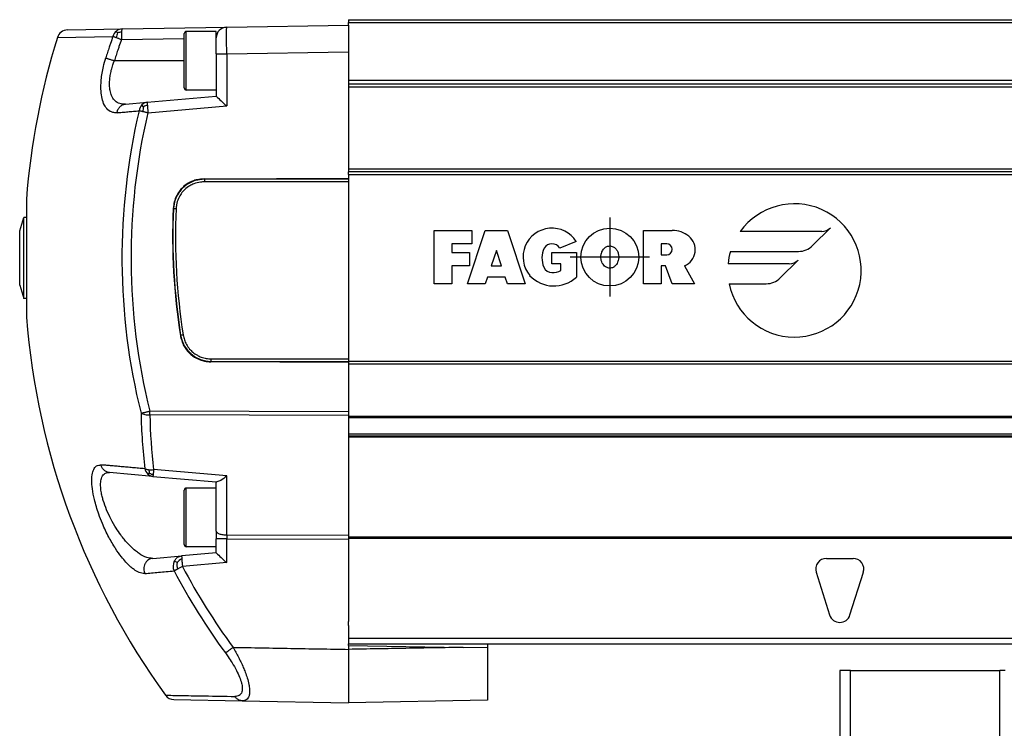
# Model space of a CAD drawing. Header units: millimetres. Extents: x -235 to 1816, y -109 to 485.
# Tile 40 of 51: x 800 to 892, y 189 to 255. Entities that reach past the tile are written whole.
import ezdxf

# ---------------------------------------------------------------- set-up
doc = ezdxf.new("R2010")
doc.units = ezdxf.units.MM
doc.linetypes.add('DOT_CENTER', pattern=[14, 12, -1, 0, -1])
doc.layers.add('1', color=7, linetype='Continuous')

# ---------------------------------------------------------------- blocks, each defined once
blk = doc.blocks.new('Li-4_PERFIL__17', base_point=(830.427, 196.6))
at = {"color": 7, "linetype": 'Continuous'}
for p, q in [((830.427, 255.1), (1710.427, 255.1)), ((830.427, 255.1), (830.427, 254.85)), ((830.427, 254.6), (830.427, 254.85)), ((830.427, 254.85), (1710.427, 254.85)), ((830.427, 254.6), (830.427, 253.8)), ((830.427, 253.8), (830.427, 253.194)), ((830.427, 253.194), (830.427, 253.03)), ((830.427, 253.03), (830.427, 252.1)), ((830.427, 252.1), (830.427, 251.448)), ((830.427, 251.448), (830.427, 250.435)), ((830.427, 250.435), (830.427, 250.348)), ((830.427, 250.348), (830.427, 249.4)), ((830.427, 249.4), (830.427, 249.1)), ((904.939, 249.4), (830.427, 249.4)), ((830.427, 249.1), (904.927, 249.1)), ((830.427, 249.1), (830.427, 248.8)), ((830.427, 248.8), (830.427, 248.746)), ((830.427, 248.8), (904.939, 248.8)), ((830.427, 248.746), (830.427, 247.848)), ((830.427, 247.848), (830.427, 247.762)), ((830.427, 247.762), (830.427, 246.748)), ((830.427, 246.748), (830.427, 241.1)), ((1710.427, 241.1), (830.427, 241.1)), ((830.427, 241.1), (830.427, 240.85)), ((1710.427, 240.85), (830.427, 240.85)), ((830.427, 240.6), (830.427, 240.85)), ((830.427, 240.6), (1710.427, 240.6)), ((830.427, 240.6), (830.427, 240.238)), ((830.427, 240.238), (830.427, 240.127)), ((830.427, 240.127), (830.427, 239.886)), ((830.427, 239.886), (830.427, 223.323)), ((838.427, 235.35), (841.969, 235.35)), ((838.427, 230.35), (838.427, 235.35)), ((841.553, 230.35), (843.219, 235.35)), ((841.969, 235.35), (841.969, 234.1)), ((843.219, 235.35), (845.303, 235.35)), ((845.303, 235.35), (846.97, 230.35)), ((858.03, 235.35), (860.738, 235.35)), ((858.03, 230.35), (858.03, 235.35)), ((874.732, 235.256), (867.111, 235.256)), ((873.885, 233.93), (875.549, 235.595)), ((851.752, 234.309), (850.195, 233.683)), ((841.969, 234.1), (840.094, 234.1)), ((840.094, 234.1), (840.094, 233.267)), ((844.261, 233.475), (843.775, 232.017)), ((844.747, 232.017), (844.261, 233.475)), ((860.217, 234.1), (859.696, 234.1)), ((859.696, 234.1), (859.696, 233.058)), ((866.189, 233.381), (872.559, 233.381)), ((840.094, 233.267), (841.761, 233.267)), ((841.761, 233.267), (841.761, 232.017)), ((849.473, 232.225), (849.471, 233.267)), ((849.471, 233.267), (851.765, 233.267)), ((851.765, 233.267), (851.765, 230.975)), ((859.696, 233.058), (860.217, 233.058)), ((870.854, 230.899), (872.518, 232.564)), ((841.761, 232.017), (840.094, 232.017)), ((840.094, 232.017), (840.094, 230.35)), ((843.775, 232.017), (844.747, 232.017)), ((850.307, 232.225), (849.473, 232.225)), ((850.307, 231.6), (850.307, 232.225)), ((860.113, 232.017), (859.696, 232.017)), ((859.696, 232.017), (859.696, 230.35)), ((860.738, 230.35), (860.113, 232.017)), ((861.893, 232.017), (862.82, 230.35)), ((871.701, 232.225), (865.961, 232.225)), ((843.428, 230.975), (843.219, 230.35)), ((845.095, 230.975), (843.428, 230.975)), ((845.303, 230.35), (845.095, 230.975)), ((840.094, 230.35), (838.427, 230.35)), ((843.219, 230.35), (841.553, 230.35)), ((846.97, 230.35), (845.303, 230.35)), ((859.696, 230.35), (858.03, 230.35)), ((862.82, 230.35), (860.738, 230.35)), ((866.056, 230.35), (869.528, 230.35)), ((830.427, 223.323), (830.427, 223.1)), ((830.427, 223.1), (830.427, 223.081)), ((830.427, 223.1), (1710.427, 223.1)), ((830.427, 223.081), (830.427, 222.97)), ((830.427, 222.97), (830.427, 222.85)), ((830.427, 222.85), (830.427, 218.924)), ((830.427, 222.85), (1710.427, 222.85)), ((830.427, 218.924), (830.427, 218.354)), ((830.427, 218.354), (830.427, 217.992)), ((830.427, 217.992), (830.427, 217.897)), ((830.427, 217.897), (830.427, 217.806)), ((1710.427, 217.897), (830.427, 217.897)), ((830.427, 217.806), (830.427, 217.634)), ((830.427, 217.806), (1710.427, 217.806)), ((830.427, 217.634), (830.427, 216.257)), ((830.427, 216.257), (830.427, 216.133)), ((1710.427, 216.257), (830.427, 216.257)), ((830.427, 216.133), (830.427, 216.098)), ((830.427, 216.098), (830.427, 215.975)), ((830.427, 216.098), (1710.427, 216.098)), ((830.427, 215.975), (830.427, 214.156)), ((1710.427, 215.975), (830.427, 215.975)), ((830.427, 214.156), (830.427, 213.947)), ((830.427, 213.947), (830.427, 212.591)), ((830.427, 212.591), (830.427, 212.498)), ((830.427, 212.498), (830.427, 212.164)), ((830.427, 212.164), (830.427, 211.846)), ((830.427, 211.846), (830.427, 211.314)), ((830.427, 211.314), (830.427, 210.832)), ((830.427, 210.832), (830.427, 210.746)), ((830.427, 210.746), (830.427, 208.246)), ((830.427, 208.246), (830.427, 208.16)), ((830.427, 208.16), (830.427, 207.986)), ((830.427, 207.986), (830.427, 207.242)), ((830.427, 207.242), (830.427, 207.146)), ((830.427, 207.146), (830.427, 207.136)), ((830.427, 207.136), (830.427, 206.77)), ((830.427, 206.77), (830.427, 206.604)), ((830.427, 206.604), (830.427, 206.512)), ((1710.427, 206.604), (830.427, 206.604)), ((830.427, 206.512), (830.427, 206.407)), ((830.427, 206.512), (1710.427, 206.512)), ((830.427, 206.407), (830.427, 204.618)), ((830.427, 204.618), (830.427, 204.351)), ((830.427, 204.351), (830.427, 204.229)), ((830.427, 204.229), (830.427, 204.1)), ((830.427, 204.1), (830.427, 203.954)), ((830.427, 203.954), (830.427, 203.178)), ((875.177, 204.6), (877.677, 204.6)), ((830.427, 203.178), (830.427, 203.067)), ((830.427, 203.067), (830.427, 200.807)), ((874.223, 203.302), (875.473, 199.302)), ((877.382, 199.302), (878.632, 203.302)), ((830.427, 200.807), (830.427, 200.334)), ((830.427, 200.334), (830.427, 199.334)), ((830.427, 199.334), (830.427, 199.005)), ((830.427, 199.005), (830.427, 198.7)), ((830.427, 198.325), (830.427, 198.7)), ((830.427, 198.325), (830.427, 197.805)), ((830.427, 197.805), (830.427, 197.548)), ((830.427, 197.548), (830.427, 197.281)), ((830.427, 197.281), (830.427, 197.1)), ((830.427, 197.1), (830.427, 196.975)), ((1710.427, 197.1), (830.427, 197.1)), ((830.427, 196.975), (830.427, 196.879)), ((830.427, 196.879), (830.427, 196.6)), ((830.427, 196.6), (896.427, 196.61))]:
    blk.add_line(p, q, dxfattribs=at)
blk.add_circle((854.887, 232.85), 2.708, dxfattribs=at)
for centre, radius, start, end in [((872.18, 231.6), 6.25, 191.53696, 144.19701), ((849.47, 232.85), 2.708, 32.57897, 219.59774), ((860.738, 232.907), 2.443, 50.76131, 90), ((874.732, 236.412), 1.156, 270, 315), ((861.244, 233.526), 1.644, 293.27667, 50.76131), ((850.723, 232.746), 2.188, 154.62307, 202.61986), ((849.471, 233.267), 0.835, 29.919, 150.081), ((860.217, 233.579), 0.521, 270, 90), ((872.18, 231.6), 6.25, 163.44115, 174.26083), ((872.559, 235.256), 1.875, 270, 315), ((871.701, 233.381), 1.156, 270, 315), ((849.473, 232.225), 0.833, 202.61986, 270), ((849.473, 233.163), 1.771, 270, 298.07249), ((849.648, 233.246), 3.104, 223.12896, 312.98327), ((869.528, 232.225), 1.875, 270, 315), ((875.177, 203.6), 1, 90, 197.35402), ((877.677, 203.6), 1, 342.64598, 90), ((876.427, 199.6), 1, 197.35402, 342.64598)]:
    blk.add_arc(centre, radius, start, end, dxfattribs=at)
blk.add_open_spline([(854.887, 233.892), (854.818, 233.886), (854.703, 233.876), (854.555, 233.81), (854.42, 233.722), (854.294, 233.593), (854.163, 233.392), (854.09, 233.185), (854.055, 232.966), (854.049, 232.764), (854.085, 232.526), (854.162, 232.323), (854.264, 232.149), (854.387, 232.004), (854.542, 231.894), (854.71, 231.825), (854.875, 231.8), (855.049, 231.822), (855.231, 231.89), (855.391, 232.009), (855.529, 232.175), (855.621, 232.342), (855.694, 232.558), (855.726, 232.782), (855.716, 232.992), (855.684, 233.167), (855.622, 233.363), (855.505, 233.567), (855.353, 233.721), (855.199, 233.823), (855.046, 233.882), (854.931, 233.889), (854.887, 233.892)], degree=3, knots=[0, 0, 0, 0, 0.204088, 0.343721, 0.479788, 0.687082, 0.87829, 1.19761, 1.335905, 1.542235, 1.801351, 2.052121, 2.189965, 2.404724, 2.617111, 2.752666, 2.948556, 3.109235, 3.273914, 3.527757, 3.695009, 3.920456, 4.093839, 4.375996, 4.59315, 4.721354, 4.910109, 5.208287, 5.416129, 5.553352, 5.762285, 5.896742, 5.896742, 5.896742, 5.896742], dxfattribs=at)
at = {"layer": '1', "color": 2, "linetype": 'DOT_CENTER'}
for p, q in [((854.887, 236.559), (854.887, 229.142)), ((858.595, 232.85), (851.178, 232.85))]:
    blk.add_line(p, q, dxfattribs=at)
blk = doc.blocks.new('CABEZA__18', base_point=(876.425, 168.652))
at = {"color": 7, "linetype": 'Continuous'}
for p, q in [((876.427, 194.1), (876.427, 183.252)), ((877.427, 194.1), (876.427, 194.1)), ((877.427, 183.252), (877.427, 194.1)), ((877.427, 194.1), (891.427, 194.1)), ((891.427, 178.452), (891.427, 194.1)), ((891.927, 194.1), (891.427, 194.1))]:
    blk.add_line(p, q, dxfattribs=at)
blk = doc.blocks.new('TAPA_IZQUIERDA__20', base_point=(799.622, 191.08))
at = {"color": 7, "linetype": 'Continuous'}
for p, q in [((819.01, 254.4), (830.427, 254.6)), ((830.427, 254.6), (830.427, 253.8)), ((804.091, 254.14), (809.213, 254.229)), ((809.157, 253.936), (809.143, 253.229)), ((809.213, 254.229), (819.01, 254.4)), ((815.027, 248.7), (815.027, 253.8)), ((815.227, 248.5), (815.227, 254)), ((818.027, 254), (815.227, 254)), ((818.027, 253.4), (818.027, 254)), ((830.427, 253.8), (830.427, 253.194)), ((803.153, 253.436), (808.349, 253.526)), ((809.143, 253.229), (815.027, 253.332)), ((818.027, 251.901), (818.027, 253.4)), ((830.427, 253.194), (830.427, 253.03)), ((830.427, 253.03), (830.427, 252.1)), ((818.027, 251.901), (818.027, 248.5)), ((819.01, 251.901), (830.427, 252.1)), ((819.01, 251.901), (819.01, 247.009)), ((830.427, 252.1), (830.427, 251.448)), ((815.027, 251.25), (808.489, 251.25)), ((830.427, 251.448), (830.427, 250.435)), ((830.427, 250.435), (830.427, 250.348)), ((830.427, 250.348), (830.427, 249.4)), ((830.427, 249.4), (830.427, 249.1)), ((830.427, 249.1), (830.427, 248.8)), ((818.027, 248.5), (815.227, 248.5)), ((818.027, 248.5), (818.027, 247.925)), ((830.427, 248.8), (830.427, 248.746)), ((830.427, 248.746), (830.427, 247.848)), ((809.524, 247.181), (811.564, 247.36)), ((811.564, 247.36), (818.027, 247.925)), ((830.427, 247.848), (830.427, 247.762)), ((830.427, 247.762), (830.427, 246.748)), ((811.228, 246.941), (811.066, 247.112)), ((811.626, 246.365), (819.01, 247.009)), ((830.427, 246.748), (830.427, 241.1)), ((830.427, 241.1), (830.427, 240.85)), ((830.427, 240.6), (830.427, 240.85)), ((816.889, 240.175), (830.427, 240.238)), ((830.427, 239.886), (816.922, 239.898)), ((830.427, 240.127), (816.923, 240.14)), ((830.427, 240.6), (830.427, 240.238)), ((830.427, 240.238), (830.427, 240.127)), ((830.427, 240.127), (830.427, 239.886)), ((830.427, 239.886), (830.427, 223.323)), ((800.247, 238.287), (800.247, 232.753)), ((799.622, 235.303), (800.022, 236.553)), ((800.022, 232.753), (800.022, 236.553)), ((800.247, 236.553), (800.022, 236.553)), ((799.622, 232.753), (799.622, 235.303)), ((799.622, 230.203), (799.622, 232.753)), ((800.022, 228.953), (800.022, 232.753)), ((800.247, 232.753), (800.247, 227.218)), ((799.622, 230.203), (800.022, 228.953)), ((800.247, 228.953), (800.022, 228.953)), ((817.559, 223.311), (830.427, 223.323)), ((830.427, 223.323), (830.427, 223.1)), ((830.427, 222.97), (817.527, 223.031)), ((817.56, 223.069), (830.427, 223.081)), ((830.427, 223.1), (830.427, 223.081)), ((830.427, 223.081), (830.427, 222.97)), ((830.427, 222.97), (830.427, 222.85)), ((830.427, 222.85), (830.427, 218.924)), ((830.427, 218.924), (830.427, 218.354)), ((830.427, 218.354), (811.81, 218.415)), ((830.427, 217.992), (811.81, 218.053)), ((830.427, 218.354), (830.427, 217.992)), ((830.427, 217.992), (830.427, 217.897)), ((830.427, 217.897), (830.427, 217.806)), ((830.427, 217.806), (830.427, 217.634)), ((830.427, 217.634), (830.427, 216.257)), ((830.427, 216.257), (830.427, 216.133)), ((830.427, 216.133), (830.427, 216.098)), ((830.427, 216.098), (830.427, 215.975)), ((830.427, 215.975), (830.427, 214.156)), ((830.427, 214.156), (830.427, 213.947)), ((830.427, 213.947), (830.427, 212.591)), ((812.097, 212.294), (808.04, 212.649)), ((811.789, 212.587), (811.624, 212.513)), ((812.097, 212.294), (818.027, 211.775)), ((819.01, 212.329), (812.167, 212.928)), ((819.01, 206.807), (819.01, 212.329)), ((830.427, 212.591), (830.427, 212.498)), ((830.427, 212.498), (830.427, 212.164)), ((830.427, 212.164), (830.427, 211.846)), ((815.227, 205.7), (815.227, 211.2)), ((818.027, 211.2), (815.227, 211.2)), ((818.027, 211.775), (818.089, 211.77)), ((818.027, 211.2), (818.027, 211.775)), ((818.027, 207.17), (818.027, 211.2)), ((830.427, 211.846), (830.427, 211.314)), ((830.427, 211.314), (830.427, 210.832)), ((815.027, 205.9), (815.027, 211)), ((830.427, 210.832), (830.427, 210.746)), ((830.427, 210.746), (830.427, 208.246)), ((830.427, 208.246), (830.427, 208.16)), ((830.427, 208.16), (830.427, 207.986)), ((830.427, 207.986), (830.427, 207.242)), ((818.027, 207.17), (818.027, 206.445)), ((819.01, 206.807), (830.427, 206.77)), ((830.427, 207.242), (830.427, 207.146)), ((830.427, 207.146), (830.427, 207.136)), ((830.427, 207.136), (830.427, 206.77)), ((830.427, 206.77), (830.427, 206.604)), ((830.427, 206.604), (830.427, 206.512)), ((818.027, 205.7), (815.227, 205.7)), ((818.027, 205.7), (818.027, 206.445)), ((818.027, 205.125), (818.027, 205.7)), ((819.01, 206.445), (830.427, 206.407)), ((819.01, 204.209), (819.01, 206.445)), ((830.427, 206.512), (830.427, 206.407)), ((830.427, 206.407), (830.427, 204.618)), ((812.084, 204.605), (814.792, 204.842)), ((818.027, 205.125), (814.792, 204.842)), ((814.359, 204.225), (814.098, 204.351)), ((819.01, 204.209), (814.861, 203.846)), ((830.427, 204.618), (830.427, 204.351)), ((830.427, 204.351), (830.427, 204.229)), ((830.427, 204.229), (830.427, 204.1)), ((830.427, 204.1), (830.427, 203.954)), ((830.427, 203.954), (830.427, 203.178)), ((830.427, 203.178), (830.427, 203.067)), ((830.427, 203.067), (830.427, 200.807)), ((830.427, 200.807), (830.427, 200.334)), ((830.427, 200.334), (830.427, 199.334)), ((830.427, 199.334), (830.427, 199.005)), ((830.427, 199.005), (830.427, 198.7)), ((830.427, 198.325), (830.427, 198.7)), ((830.427, 198.325), (830.427, 197.805)), ((830.427, 197.805), (830.427, 197.548)), ((830.427, 197.548), (830.427, 197.281)), ((830.427, 197.281), (830.427, 197.1)), ((830.427, 197.1), (830.427, 196.975)), ((830.427, 196.975), (830.427, 196.879)), ((830.427, 196.879), (830.427, 196.6)), ((830.427, 196.453), (830.427, 196.6)), ((830.427, 196.453), (830.427, 196.078)), ((830.427, 196.453), (841.158, 196.265)), ((843.427, 196.6), (843.427, 196.226)), ((843.427, 196.226), (841.158, 196.265)), ((843.427, 196.226), (843.427, 191.306)), ((814.065, 191.365), (820.473, 191.253)), ((820.473, 191.253), (830.427, 191.08)), ((843.427, 191.306), (830.427, 191.08))]:
    blk.add_line(p, q, dxfattribs=at)
for centre, radius, start, end in [((804.108, 253.14), 1, 91, 162.81427), ((809.311, 253.261), 0.998, 129.54907, 164.55474), ((810.16, 253.219), 1.51, 155.14061, 172.83714), ((809.233, 253.353), 0.877, 91.29176, 129.44082), ((809.26, 252.612), 1.328, 94.45697, 110.73086), ((815.227, 253.8), 0.2, 90, 180), ((819.027, 253.4), 1, 91, 180), ((870.027, 232.753), 70, 162.81427, 175.46539), ((815.227, 248.7), 0.2, 180, 270), ((811.642, 246.578), 0.786, 95.66605, 137.14515), ((869.404, 232.753), 60.204, 166.74138, 193.98155), ((869.404, 232.771), 59.356, 166.75983, 193.99619), ((811.81, 246.423), 1.014, 137.21237, 172.21195), ((812.898, 246.44), 1.744, 163.33201, 178.80029), ((811.814, 245.867), 1.223, 101.14839, 118.65165), ((873.305, 234.753), 59.365, 177.45031, 188.98044), ((872.967, 234.751), 58.999, 177.45263, 189.01046), ((872.966, 234.757), 58.759, 177.46234, 189.01586), ((870.027, 232.753), 70, 184.53461, 215.82616), ((817.568, 225.98), 2.911, 189.2763, 269.84288), ((861.824, 219.133), 50.848, 181.04307, 186.91834), ((861.923, 218.965), 50.121, 181.04311, 186.91839), ((812.331, 213.235), 1.011, 192.96952, 225.61118), ((812.173, 213.079), 0.788, 225.89365, 264.50694), ((811.915, 215.303), 2.389, 264.79547, 276.04725), ((812.957, 213.081), 1.268, 187.12061, 202.92786), ((812.339, 213.589), 1.143, 241.20071, 258.97686), ((815.227, 211), 0.2, 90, 180), ((815.227, 205.9), 0.2, 180, 270), ((815.067, 203.869), 1.082, 153.58614, 204.13486), ((816.025, 204.019), 1.679, 172.96171, 194.61342), ((815.3, 203.401), 1.25, 113.31002, 138.80828), ((869.489, 232.745), 61.801, 207.87996, 216.17395), ((869.488, 232.748), 62.688, 207.88682, 216.17641), ((814.082, 192.365), 1, 215.82591, 269.00022)]:
    blk.add_arc(centre, radius, start, end, dxfattribs=at)
for points, knots in [([(808.79, 253.854), (808.779, 253.871), (808.761, 253.9), (808.738, 253.937), (808.716, 253.97), (808.696, 254), (808.681, 254.022), (808.676, 254.03)], [0, 0, 0, 0, 0.0591744, 0.1047259, 0.1294919, 0.1800777, 0.2096117, 0.2096117, 0.2096117, 0.2096117]), ([(809.213, 254.229), (809.208, 254.225), (809.195, 254.215), (809.189, 254.185), (809.176, 254.134), (809.166, 254.05), (809.16, 253.977), (809.157, 253.936)], [0, 0, 0, 0, 0.0185513, 0.049983, 0.0851286, 0.1786044, 0.3034301, 0.3034301, 0.3034301, 0.3034301]), ([(819.01, 251.901), (819.009, 252.063), (819.007, 252.381), (819.004, 252.869), (819.003, 253.296), (819.003, 253.654), (819.003, 253.902), (819.004, 254.082), (819.004, 254.205), (819.006, 254.303), (819.009, 254.367), (819.01, 254.4)], [0, 0, 0, 0, 0.487156, 0.955136, 1.461998, 1.768084, 2.030247, 2.205257, 2.309298, 2.398735, 2.499723, 2.499723, 2.499723, 2.499723]), ([(808.349, 253.526), (808.274, 253.307), (808.158, 252.974), (807.991, 252.472), (807.843, 252.023), (807.738, 251.686), (807.685, 251.518)], [0, 0, 0, 0, 0.694674, 1.058253, 1.58676, 2.115295, 2.115295, 2.115295, 2.115295]), ([(808.662, 253.407), (808.628, 253.42), (808.566, 253.443), (808.477, 253.477), (808.406, 253.504), (808.364, 253.52), (808.349, 253.526)], [0, 0, 0, 0, 0.1068553, 0.2006116, 0.2864485, 0.3341075, 0.3341075, 0.3341075, 0.3341075]), ([(809.143, 253.229), (809.069, 253.014), (808.955, 252.685), (808.79, 252.191), (808.644, 251.747), (808.54, 251.416), (808.489, 251.25)], [0, 0, 0, 0, 0.68444, 1.043135, 1.564092, 2.085077, 2.085077, 2.085077, 2.085077]), ([(809.143, 253.229), (809.099, 253.246), (809.016, 253.276), (808.893, 253.321), (808.777, 253.364), (808.699, 253.393), (808.662, 253.407)], [0, 0, 0, 0, 0.1421127, 0.2653089, 0.3931693, 0.5135142, 0.5135142, 0.5135142, 0.5135142]), ([(818.027, 251.901), (818.039, 251.901), (818.062, 251.901), (818.115, 251.901), (818.2, 251.901), (818.324, 251.901), (818.477, 251.901), (818.647, 251.901), (818.827, 251.901), (818.948, 251.901), (819.01, 251.901)], [0, 0, 0, 0, 0.0344041, 0.0688083, 0.1607532, 0.2867496, 0.4416854, 0.6192743, 0.7973952, 0.9825476, 0.9825476, 0.9825476, 0.9825476]), ([(808.736, 246.38), (808.599, 246.379), (808.287, 246.379), (807.841, 246.641), (807.509, 247.122), (807.316, 247.714), (807.208, 248.515), (807.239, 249.523), (807.414, 250.58), (807.608, 251.25), (807.685, 251.518)], [0, 0, 0, 0, 0.407053, 0.923833, 1.471236, 2.129924, 2.775379, 3.887246, 5.142058, 5.978486, 5.978486, 5.978486, 5.978486]), ([(807.685, 251.518), (807.703, 251.511), (807.745, 251.496), (807.816, 251.471), (807.903, 251.44), (808.004, 251.406), (808.117, 251.369), (808.237, 251.33), (808.362, 251.29), (808.446, 251.263), (808.489, 251.25)], [0, 0, 0, 0, 0.057616, 0.1332686, 0.2260645, 0.3339404, 0.4538747, 0.5820945, 0.7145039, 0.8470809, 0.8470809, 0.8470809, 0.8470809]), ([(809.524, 247.181), (809.387, 247.178), (809.08, 247.173), (808.646, 247.37), (808.315, 247.751), (808.131, 248.204), (808.027, 248.79), (808.033, 249.341), (808.104, 249.896), (808.2, 250.363), (808.333, 250.828), (808.442, 251.123), (808.489, 251.25)], [0, 0, 0, 0, 0.408045, 0.915299, 1.366734, 1.893346, 2.360959, 3.146644, 3.531861, 4.040101, 4.575071, 4.981947, 4.981947, 4.981947, 4.981947]), ([(808.736, 246.38), (808.746, 246.429), (808.766, 246.531), (808.824, 246.676), (808.903, 246.813), (809.004, 246.934), (809.121, 247.035), (809.25, 247.111), (809.386, 247.162), (809.479, 247.175), (809.524, 247.181)], [0, 0, 0, 0, 0.152548, 0.309194, 0.467477, 0.624902, 0.779274, 0.928921, 1.07271, 1.210034, 1.210034, 1.210034, 1.210034]), ([(811.564, 247.36), (811.564, 247.353), (811.563, 247.328), (811.564, 247.278), (811.57, 247.187), (811.574, 247.115), (811.578, 247.067)], [0, 0, 0, 0, 0.019372, 0.0762644, 0.1488177, 0.2927225, 0.2927225, 0.2927225, 0.2927225]), ([(818.027, 247.925), (818.182, 247.779), (818.507, 247.471), (818.837, 247.168), (819.01, 247.009)], [0, 0, 0, 0, 0.637937, 1.343454, 1.343454, 1.343454, 1.343454]), ([(808.736, 246.38), (808.901, 246.394), (809.237, 246.423), (809.747, 246.468), (810.272, 246.514), (810.626, 246.545), (810.805, 246.561)], [0, 0, 0, 0, 0.497941, 1.010768, 1.536725, 2.077248, 2.077248, 2.077248, 2.077248]), ([(811.155, 246.477), (811.124, 246.484), (811.058, 246.5), (810.968, 246.521), (810.882, 246.542), (810.831, 246.554), (810.805, 246.561)], [0, 0, 0, 0, 0.0950581, 0.2032868, 0.2789009, 0.3593047, 0.3593047, 0.3593047, 0.3593047]), ([(811.626, 246.365), (811.586, 246.375), (811.506, 246.393), (811.391, 246.421), (811.274, 246.449), (811.197, 246.467), (811.155, 246.477)], [0, 0, 0, 0, 0.1214384, 0.2468508, 0.3550766, 0.4841089, 0.4841089, 0.4841089, 0.4841089]), ([(811.578, 247.067), (811.581, 247.017), (811.589, 246.909), (811.602, 246.751), (811.616, 246.567), (811.622, 246.441), (811.626, 246.365)], [0, 0, 0, 0, 0.1513304, 0.3239306, 0.4767701, 0.7036013, 0.7036013, 0.7036013, 0.7036013]), ([(816.889, 240.175), (816.674, 240.161), (816.306, 240.137), (815.805, 239.978), (815.335, 239.747), (814.917, 239.426), (814.53, 238.986), (814.236, 238.478), (814.056, 237.916), (814.016, 237.548), (813.998, 237.394)], [0, 0, 0, 0, 0.644365, 1.10363, 1.566056, 2.209821, 2.670063, 3.315917, 3.956393, 4.423465, 4.423465, 4.423465, 4.423465]), ([(816.923, 240.14), (816.789, 240.134), (816.546, 240.124), (816.226, 240.06), (815.999, 239.993), (815.709, 239.885), (815.339, 239.697), (814.929, 239.375), (814.622, 239.032), (814.418, 238.724), (814.303, 238.495), (814.218, 238.3), (814.143, 238.082), (814.06, 237.761), (814.038, 237.511), (814.026, 237.373)], [0, 0, 0, 0, 0.400431, 0.731417, 0.975007, 1.108754, 1.660061, 2.212557, 2.662153, 3.035177, 3.317201, 3.431222, 3.671488, 4.009825, 4.423048, 4.423048, 4.423048, 4.423048]), ([(816.922, 239.898), (816.802, 239.894), (816.463, 239.881), (815.992, 239.757), (815.49, 239.514), (815.082, 239.205), (814.732, 238.797), (814.46, 238.313), (814.305, 237.822), (814.276, 237.483), (814.265, 237.358)], [0, 0, 0, 0, 0.3596, 1.018052, 1.439497, 2.030258, 2.536939, 3.04262, 3.687654, 4.062342, 4.062342, 4.062342, 4.062342]), ([(816.889, 240.175), (816.895, 240.169), (816.906, 240.157), (816.917, 240.146), (816.923, 240.14)], [0, 0, 0, 0, 0.02432925, 0.04866133, 0.04866133, 0.04866133, 0.04866133]), ([(816.923, 240.14), (816.923, 240.136), (816.923, 240.125), (816.923, 240.106), (816.923, 240.08), (816.922, 240.049), (816.922, 240.014), (816.922, 239.976), (816.922, 239.937), (816.922, 239.911), (816.922, 239.898)], [0, 0, 0, 0, 0.0105263, 0.0323735, 0.0580493, 0.0892929, 0.124893, 0.1632577, 0.2026625, 0.2414837, 0.2414837, 0.2414837, 0.2414837]), ([(813.998, 237.394), (814.004, 237.391), (814.014, 237.387), (814.022, 237.378), (814.026, 237.373)], [0, 0, 0, 0, 0.01667005, 0.03436195, 0.03436195, 0.03436195, 0.03436195]), ([(814.265, 237.358), (814.252, 237.359), (814.226, 237.361), (814.188, 237.363), (814.15, 237.365), (814.116, 237.368), (814.085, 237.369), (814.059, 237.371), (814.04, 237.372), (814.029, 237.373), (814.026, 237.373)], [0, 0, 0, 0, 0.0386788, 0.0778743, 0.1159857, 0.1513184, 0.1823126, 0.2077852, 0.2294907, 0.2399619, 0.2399619, 0.2399619, 0.2399619]), ([(814.695, 225.511), (814.691, 225.506), (814.683, 225.496), (814.672, 225.489), (814.667, 225.486)], [0, 0, 0, 0, 0.01939826, 0.03762556, 0.03762556, 0.03762556, 0.03762556]), ([(814.667, 225.486), (814.706, 225.318), (814.782, 224.984), (814.983, 224.536), (815.261, 224.106), (815.597, 223.749), (816.032, 223.429), (816.471, 223.215), (816.989, 223.063), (817.33, 223.042), (817.527, 223.031)], [0, 0, 0, 0, 0.515487, 1.026124, 1.46148, 2.050455, 2.483861, 3.074563, 3.506214, 4.095331, 4.095331, 4.095331, 4.095331]), ([(814.933, 225.549), (814.921, 225.547), (814.895, 225.542), (814.857, 225.536), (814.819, 225.53), (814.785, 225.525), (814.754, 225.52), (814.729, 225.516), (814.709, 225.513), (814.699, 225.511), (814.695, 225.511)], [0, 0, 0, 0, 0.0388694, 0.0782525, 0.1165413, 0.1520344, 0.183166, 0.2087492, 0.2305479, 0.2410638, 0.2410638, 0.2410638, 0.2410638]), ([(814.933, 225.549), (814.966, 225.396), (815.031, 225.087), (815.233, 224.637), (815.502, 224.248), (815.848, 223.903), (816.219, 223.646), (816.651, 223.452), (817.09, 223.334), (817.405, 223.318), (817.559, 223.311)], [0, 0, 0, 0, 0.467562, 0.943405, 1.469991, 1.877987, 2.403214, 2.812533, 3.295992, 3.756437, 3.756437, 3.756437, 3.756437]), ([(817.56, 223.069), (817.56, 223.073), (817.56, 223.084), (817.56, 223.103), (817.559, 223.129), (817.559, 223.16), (817.559, 223.195), (817.559, 223.233), (817.559, 223.272), (817.559, 223.298), (817.559, 223.311)], [0, 0, 0, 0, 0.0105263, 0.0323735, 0.0580493, 0.0892929, 0.124893, 0.1632577, 0.2026625, 0.2414837, 0.2414837, 0.2414837, 0.2414837]), ([(817.56, 223.069), (817.554, 223.063), (817.543, 223.05), (817.532, 223.037), (817.527, 223.031)], [0, 0, 0, 0, 0.02547518, 0.0509477, 0.0509477, 0.0509477, 0.0509477]), ([(810.984, 218.207), (811.004, 218.212), (811.055, 218.225), (811.136, 218.246), (811.232, 218.27), (811.331, 218.295), (811.442, 218.323), (811.564, 218.354), (811.691, 218.385), (811.773, 218.406), (811.81, 218.415)], [0, 0, 0, 0, 0.0622186, 0.1557764, 0.2522706, 0.3590728, 0.4607704, 0.5963388, 0.73746, 0.851759, 0.851759, 0.851759, 0.851759]), ([(810.984, 218.207), (811.101, 218.162), (811.366, 218.061), (811.651, 218.055), (811.81, 218.053)], [0, 0, 0, 0, 0.3732078, 0.8460562, 0.8460562, 0.8460562, 0.8460562]), ([(811.81, 218.053), (811.81, 218.112), (811.81, 218.233), (811.81, 218.354), (811.81, 218.415)], [0, 0, 0, 0, 0.1780358, 0.3623916, 0.3623916, 0.3623916, 0.3623916]), ([(811.332, 203.186), (811.15, 203.207), (810.786, 203.249), (810.371, 203.521), (809.796, 203.979), (809.209, 204.642), (808.535, 205.6), (807.931, 206.64), (807.416, 207.729), (806.961, 208.907), (806.631, 209.997), (806.426, 211.059), (806.359, 211.882), (806.404, 212.535), (806.555, 213.007), (806.834, 213.336), (807.088, 213.357), (807.23, 213.368)], [0, 0, 0, 0, 0.544669, 1.083086, 1.45397, 2.756674, 3.711474, 4.970395, 6.358253, 7.320983, 8.756391, 9.767659, 10.562456, 11.228015, 11.715913, 12.0369, 12.446128, 12.446128, 12.446128, 12.446128]), ([(811.346, 213.008), (811.152, 213.025), (810.77, 213.058), (810.207, 213.108), (809.663, 213.155), (809.138, 213.201), (808.634, 213.245), (808.148, 213.288), (807.683, 213.328), (807.379, 213.355), (807.23, 213.368)], [0, 0, 0, 0, 0.584553, 1.150149, 1.69671, 2.222701, 2.728726, 3.21644, 3.684014, 4.131664, 4.131664, 4.131664, 4.131664]), ([(808.04, 212.649), (807.995, 212.655), (807.904, 212.667), (807.772, 212.713), (807.644, 212.78), (807.526, 212.869), (807.423, 212.976), (807.338, 213.098), (807.272, 213.23), (807.244, 213.322), (807.23, 213.368)], [0, 0, 0, 0, 0.134773, 0.274727, 0.418977, 0.566314, 0.715255, 0.864079, 1.010953, 1.154115, 1.154115, 1.154115, 1.154115]), ([(812.084, 204.605), (811.89, 204.621), (811.433, 204.661), (810.911, 204.979), (810.416, 205.345), (809.933, 205.787), (809.475, 206.298), (809.035, 206.868), (808.616, 207.484), (808.165, 208.268), (807.756, 209.14), (807.495, 209.86), (807.338, 210.436), (807.243, 210.893), (807.19, 211.384), (807.208, 211.881), (807.314, 212.268), (807.505, 212.5), (807.661, 212.599), (807.839, 212.654), (807.967, 212.651), (808.04, 212.649)], [0, 0, 0, 0, 0.576049, 1.364225, 1.779346, 2.430111, 3.321186, 3.834447, 4.59194, 5.552649, 6.547171, 7.477607, 7.845371, 8.335645, 8.878096, 9.321213, 9.826893, 10.043101, 10.2074, 10.374778, 10.591499, 10.591499, 10.591499, 10.591499]), ([(811.346, 213.008), (811.367, 212.999), (811.417, 212.978), (811.498, 212.956), (811.594, 212.936), (811.661, 212.929), (811.699, 212.924)], [0, 0, 0, 0, 0.0683951, 0.1642673, 0.2491724, 0.3638454, 0.3638454, 0.3638454, 0.3638454]), ([(812.121, 212.467), (812.118, 212.445), (812.114, 212.402), (812.107, 212.348), (812.102, 212.312), (812.098, 212.298), (812.097, 212.294)], [0, 0, 0, 0, 0.0665576, 0.1300287, 0.1635568, 0.1749238, 0.1749238, 0.1749238, 0.1749238]), ([(812.167, 212.928), (812.162, 212.877), (812.154, 212.791), (812.141, 212.664), (812.131, 212.561), (812.124, 212.494), (812.121, 212.467)], [0, 0, 0, 0, 0.1525855, 0.2591975, 0.3830046, 0.4628937, 0.4628937, 0.4628937, 0.4628937]), ([(819.01, 212.329), (818.832, 212.174), (818.556, 211.933), (818.212, 211.812), (818.089, 211.77)], [0, 0, 0, 0, 0.698426, 1.085457, 1.085457, 1.085457, 1.085457]), ([(818.027, 207.17), (818.028, 207.167), (818.028, 207.161), (818.029, 207.134), (818.05, 207.088), (818.103, 207.025), (818.194, 206.965), (818.321, 206.91), (818.475, 206.865), (818.648, 206.832), (818.828, 206.812), (818.95, 206.809), (819.01, 206.807)], [0, 0, 0, 0, 0.00823, 0.01646, 0.081256, 0.152562, 0.263877, 0.403402, 0.566984, 0.746102, 0.930526, 1.110618, 1.110618, 1.110618, 1.110618]), ([(819.01, 206.807), (819.01, 206.778), (819.01, 206.718), (819.01, 206.628), (819.01, 206.537), (819.01, 206.476), (819.01, 206.445)], [0, 0, 0, 0, 0.0881127, 0.1781555, 0.2702471, 0.3623917, 0.3623917, 0.3623917, 0.3623917]), ([(819.01, 206.445), (818.948, 206.445), (818.827, 206.445), (818.647, 206.445), (818.477, 206.445), (818.324, 206.445), (818.2, 206.445), (818.115, 206.445), (818.062, 206.445), (818.039, 206.445), (818.027, 206.445)], [0, 0, 0, 0, 0.1851524, 0.3632733, 0.5408622, 0.695798, 0.8217944, 0.9137393, 0.9481435, 0.9825476, 0.9825476, 0.9825476, 0.9825476]), ([(814.098, 204.351), (814.19, 204.488), (814.36, 204.741), (814.656, 204.81), (814.792, 204.842)], [0, 0, 0, 0, 0.4747033, 0.8785551, 0.8785551, 0.8785551, 0.8785551]), ([(814.792, 204.842), (814.791, 204.835), (814.79, 204.81), (814.792, 204.747), (814.798, 204.657), (814.803, 204.585), (814.805, 204.55)], [0, 0, 0, 0, 0.0193883, 0.0762899, 0.1875413, 0.2927477, 0.2927477, 0.2927477, 0.2927477]), ([(818.027, 205.125), (818.182, 204.979), (818.507, 204.671), (818.837, 204.368), (819.01, 204.209)], [0, 0, 0, 0, 0.637937, 1.343454, 1.343454, 1.343454, 1.343454]), ([(812.084, 204.605), (812.017, 204.595), (811.878, 204.573), (811.677, 204.474), (811.495, 204.32), (811.35, 204.115), (811.261, 203.876), (811.231, 203.629), (811.254, 203.395), (811.307, 203.254), (811.332, 203.186)], [0, 0, 0, 0, 0.200804, 0.421515, 0.660017, 0.910977, 1.166244, 1.416042, 1.651316, 1.866072, 1.866072, 1.866072, 1.866072]), ([(814.861, 203.846), (814.824, 203.825), (814.746, 203.781), (814.628, 203.717), (814.512, 203.655), (814.437, 203.615), (814.4, 203.595)], [0, 0, 0, 0, 0.1292845, 0.2680805, 0.4014458, 0.5245739, 0.5245739, 0.5245739, 0.5245739]), ([(814.805, 204.55), (814.809, 204.499), (814.816, 204.392), (814.831, 204.21), (814.846, 204.026), (814.857, 203.899), (814.861, 203.846)], [0, 0, 0, 0, 0.1513302, 0.3239307, 0.5453907, 0.7061491, 0.7061491, 0.7061491, 0.7061491]), ([(811.332, 203.186), (811.542, 203.205), (811.974, 203.243), (812.641, 203.301), (813.348, 203.363), (813.831, 203.405), (814.08, 203.427)], [0, 0, 0, 0, 0.631026, 1.300954, 2.010273, 2.757682, 2.757682, 2.757682, 2.757682]), ([(814.4, 203.595), (814.367, 203.578), (814.304, 203.544), (814.216, 203.499), (814.143, 203.46), (814.099, 203.437), (814.08, 203.427)], [0, 0, 0, 0, 0.1137871, 0.2135241, 0.2958734, 0.362437, 0.362437, 0.362437, 0.362437]), ([(818.886, 195.745), (818.904, 195.757), (818.944, 195.786), (819.011, 195.835), (819.091, 195.893), (819.182, 195.96), (819.281, 196.033), (819.386, 196.11), (819.493, 196.189), (819.566, 196.242), (819.602, 196.268)], [0, 0, 0, 0, 0.0657581, 0.1490644, 0.2487563, 0.362528, 0.4871662, 0.6187823, 0.7532435, 0.8865735, 0.8865735, 0.8865735, 0.8865735]), ([(818.886, 195.745), (818.975, 195.62), (819.195, 195.314), (819.55, 194.774), (819.911, 194.147), (820.21, 193.517), (820.4, 192.967), (820.485, 192.495), (820.462, 192.129), (820.341, 191.884), (820.174, 191.74), (819.978, 191.671), (819.834, 191.667), (819.769, 191.665)], [0, 0, 0, 0, 0.460005, 1.130967, 1.935284, 2.629524, 3.22177, 3.674629, 4.061765, 4.299407, 4.472924, 4.711793, 4.904811, 4.904811, 4.904811, 4.904811]), ([(819.602, 196.268), (820.504, 196.252), (822.308, 196.22), (825.015, 196.173), (827.721, 196.126), (829.525, 196.094), (830.427, 196.078)], [0, 0, 0, 0, 2.70689, 5.41378, 8.120673, 10.827566, 10.827566, 10.827566, 10.827566]), ([(819.602, 196.268), (819.691, 196.115), (819.87, 195.811), (820.106, 195.352), (820.342, 194.88), (820.552, 194.415), (820.756, 193.914), (820.94, 193.387), (821.083, 192.849), (821.153, 192.381), (821.158, 192.04), (821.128, 191.817), (821.078, 191.65), (821.001, 191.49), (820.865, 191.348), (820.701, 191.277), (820.573, 191.254), (820.501, 191.253), (820.473, 191.253)], [0, 0, 0, 0, 0.530715, 1.058414, 1.547811, 2.113239, 2.589253, 3.17048, 3.786189, 4.255731, 4.587597, 4.805926, 4.928328, 5.109379, 5.333319, 5.501694, 5.637093, 5.719217, 5.719217, 5.719217, 5.719217]), ([(841.158, 196.265), (840.264, 196.25), (838.475, 196.218), (835.793, 196.172), (833.11, 196.125), (831.322, 196.094), (830.427, 196.078)], [0, 0, 0, 0, 2.68306, 5.36612, 8.049184, 10.732247, 10.732247, 10.732247, 10.732247]), ([(830.427, 196.078), (830.427, 195.766), (830.427, 195.152), (830.427, 194.238), (830.427, 193.372), (830.427, 192.592), (830.427, 191.958), (830.427, 191.529), (830.427, 191.255), (830.427, 191.138), (830.427, 191.08)], [0, 0, 0, 0, 0.936592, 1.839998, 2.744308, 3.534536, 4.177867, 4.647554, 4.823015, 4.998477, 4.998477, 4.998477, 4.998477]), ([(813.272, 191.78), (813.502, 191.776), (814.053, 191.766), (815.284, 191.745), (817.219, 191.711), (818.833, 191.682), (819.769, 191.665)], [0, 0, 0, 0, 0.691313, 1.654242, 3.691006, 6.498403, 6.498403, 6.498403, 6.498403]), ([(820.473, 191.253), (820.44, 191.255), (820.372, 191.259), (820.272, 191.281), (820.173, 191.316), (820.078, 191.364), (819.988, 191.425), (819.906, 191.496), (819.832, 191.576), (819.79, 191.636), (819.769, 191.665)], [0, 0, 0, 0, 0.1001977, 0.2027754, 0.3075468, 0.414209, 0.5223271, 0.6313156, 0.7404586, 0.8489524, 0.8489524, 0.8489524, 0.8489524])]:
    blk.add_open_spline(points, degree=3, knots=knots, dxfattribs=at)
blk = doc.blocks.new('Li-6__21', base_point=(799.622, 168.652))
for name, p in [('TAPA_IZQUIERDA__20', (799.622, 191.08)), ('Li-4_PERFIL__17', (830.427, 196.6)), ('CABEZA__18', (876.425, 168.652))]:
    blk.add_blockref(name, p)
blk = doc.blocks.new('A2', base_point=(1171, 212))
blk.add_blockref('Li-6__21', (799.622, 168.652))

msp = doc.modelspace()

# ---------------------------------------------------------------- block references
msp.add_blockref('A2', (1171, 212))

doc.saveas('drawing.dxf')
